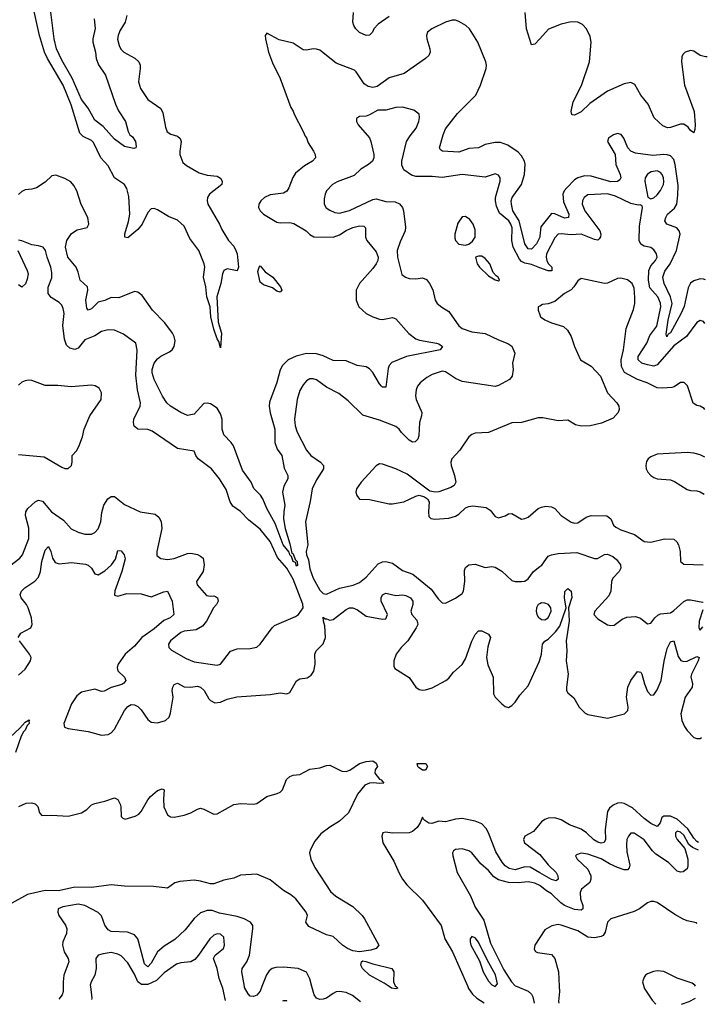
# Model space of a CAD drawing. Header units: inches. Extents: x 1552611 to 1694776, y 811966 to 917215.
# Tile 103 of 256: x 1636856 to 1641012, y 819893 to 825846. Entities that reach past the tile are written whole.
import ezdxf

# ---------------------------------------------------------------- set-up
doc = ezdxf.new("R2010")
doc.units = ezdxf.units.IN
doc.header["$MEASUREMENT"] = 0
for name, color, linetype in [('B6831', 7, 'Continuous'), ('B6832', 7, 'Continuous'), ('B6841', 7, 'Continuous'), ('B6842', 7, 'Continuous')]:
    doc.layers.add(name, color=color, linetype=linetype)

msp = doc.modelspace()

# ---------------------------------------------------------------- linework, layer by layer
at = {"layer": 'B6831', "color": 5}
for points, elevation in [([(1637119.2, 820000), (1637119.5, 819970), (1637112.4, 819950), (1637092.1, 819923.9)], 820), ([(1637284.2, 820000), (1637291.3, 819931.3), (1637291, 819922.3)], 840), ([(1638100.7, 819915.7), (1638083.5, 819990), (1638080, 820000)], 840), ([(1638320.4, 820000), (1638310, 819972.4), (1638290, 819948.7), (1638270, 819939.7), (1638250, 819941.6), (1638236.3, 819956.3), (1638215, 819995), (1638214.2, 820000)], 820), ([(1638916.6, 819909.1), (1638867.2, 819947.2), (1638830, 819963.9), (1638789.7, 819970.3), (1638770, 819968.3), (1638750, 819959.5), (1638710, 819931.4), (1638690, 819924), (1638670, 819922.3), (1638650, 819929.5), (1638636.2, 819950), (1638622.7, 820000)], 820), ([(1639131.3, 820000), (1639142, 819990), (1639130, 819986.6), (1639104, 819990), (1639089.4, 820000)], 780), ([(1639563.9, 820000), (1639568.8, 819988.8), (1639593.9, 819953.9), (1639618.4, 819930), (1639663.3, 819903)], 820), ([(1639862.6, 820000), (1639930, 819973.4), (1639950, 819954.3), (1639958.1, 819938.1), (1639966.1, 819900.5)], 840), ([(1638470.3, 819912.7), (1638470, 819913.3), (1638450, 819915.1), (1638443.8, 819912.9)], 840)]:
    msp.add_lwpolyline(points, dxfattribs=dict(at, elevation=elevation))
at = {"layer": 'B6832', "color": 5}
for points, elevation in [([(1637503, 825870), (1637494.6, 825830), (1637462.1, 825777.9), (1637450.9, 825750), (1637448.1, 825728.1), (1637456.8, 825690), (1637468.4, 825668.4), (1637486.3, 825650), (1637552.4, 825612.4), (1637575.8, 825590), (1637583.8, 825570), (1637584.3, 825550), (1637574, 825470), (1637586.4, 825430), (1637630, 825362.8), (1637710, 825308.5), (1637722, 825282), (1637736.6, 825196.6), (1637748.4, 825168.4), (1637770, 825154.3), (1637810, 825140.7), (1637826.9, 825126.9), (1637832.7, 825110), (1637823.2, 825050), (1637825, 825030), (1637843.2, 824983.2), (1637863.5, 824963.5), (1637940.5, 824920.5), (1637990, 824905.2), (1638050, 824899.4), (1638070, 824887.9), (1638080.9, 824870), (1638078.9, 824850), (1638003.2, 824790), (1637992.1, 824770), (1637988.8, 824750), (1637994, 824730), (1638064.3, 824610), (1638078.2, 824578.2), (1638118, 824510), (1638150, 824476.2), (1638163.1, 824450), (1638170.4, 824430), (1638178.8, 824350), (1638170, 824327.9), (1638110, 824338.7), (1638090.6, 824329.4), (1638082.1, 824310), (1638072.2, 824250), (1638047, 824170), (1638056.8, 824016.8), (1638075.4, 823950), (1638070, 823862), (1638060.1, 823900.1), (1638050, 823917.2), (1638030, 823975.1), (1638012.4, 824050), (1638007, 824110), (1637986.7, 824170), (1637981.4, 824230), (1637968.2, 824290), (1637975, 824350), (1637972.1, 824370), (1637939.9, 824450), (1637883.8, 824523.8), (1637850, 824596.5), (1637810, 824632.7), (1637756.6, 824656.6), (1637690, 824695.3), (1637670, 824704), (1637650, 824702.4), (1637630, 824679.1), (1637595.8, 824610), (1637570, 824577.5), (1637510, 824527.8), (1637491.5, 824531.5), (1637491.2, 824551.2), (1637514.3, 824625.7), (1637522.1, 824670), (1637516.1, 824776.1), (1637504.1, 824824.1), (1637488.8, 824848.8), (1637430, 824889.7), (1637390, 824963.1), (1637346.5, 825010), (1637303.1, 825103.1), (1637290, 825115.4), (1637239.4, 825139.4), (1637220.6, 825160.6), (1637166.9, 825330), (1637118.3, 825450), (1637024.1, 825610), (1637005.9, 825650), (1636976.7, 825750), (1636926.9, 825970)], 780), ([(1637306.8, 825850), (1637312, 825792), (1637297.5, 825730), (1637297.5, 825710), (1637315.3, 825650), (1637318.2, 825610), (1637332.5, 825572.5), (1637375.2, 825510), (1637434.5, 825334.5), (1637454.3, 825294.3), (1637496.3, 825230), (1637511, 825170), (1637521, 825150), (1637537.3, 825137.3), (1637557.1, 825110), (1637561, 825079), (1637558, 825070), (1637546.8, 825066.8), (1637490, 825078.4), (1637430, 825122.8), (1637360.4, 825200.4), (1637310, 825238.4), (1637269.9, 825309.9), (1637230, 825363.7), (1637172.9, 825492.9), (1637110, 825600.2), (1637077.9, 825670), (1637064.1, 825730), (1637031.7, 825990)], 760), ([(1639090, 825865.4), (1639022, 825818), (1638997.7, 825790), (1638988.9, 825770), (1638970, 825751.1), (1638950, 825750.8), (1638910, 825768.5), (1638887.4, 825790), (1638875.2, 825810), (1638870.5, 825830), (1638874.5, 825890)], 780), ([(1640000, 825730.3), (1639970, 825697.7), (1639950, 825693.6), (1639919.5, 825790), (1639911.6, 825890)], 780), ([(1640000, 824537.1), (1639999.1, 824530), (1639979.4, 824490), (1639950, 824457.8), (1639930, 824459.6), (1639910.3, 824490.3), (1639874.6, 824630), (1639836.9, 824690), (1639828, 824730), (1639827.6, 824750), (1639833.7, 824770), (1639889.3, 824850), (1639906.8, 824910), (1639911.2, 824971.2), (1639906.9, 824990), (1639890, 825022.6), (1639870, 825044), (1639807, 825087), (1639762.8, 825102.8), (1639730, 825102.2), (1639670, 825091.8), (1639629.4, 825070.6), (1639570, 825067.1), (1639510, 825044.5), (1639411.2, 825051.2), (1639399.5, 825059.5), (1639394, 825070), (1639415.3, 825150), (1639430, 825185.7), (1639501.7, 825278.3), (1639612.5, 825390), (1639641.8, 825450), (1639675.6, 825550), (1639677.7, 825570), (1639672.8, 825590), (1639626, 825710), (1639574, 825790), (1639552, 825810), (1639510, 825835.2), (1639490, 825842.2), (1639470, 825842.2), (1639430.1, 825829.9), (1639346.4, 825790), (1639322, 825770), (1639315.6, 825750), (1639317.3, 825730), (1639334.9, 825670), (1639336.9, 825650), (1639330, 825629.6), (1639308.5, 825610), (1639180.3, 825519.7), (1639090, 825494.7), (1639017.3, 825442.7), (1638990, 825435.6), (1638961.8, 825441.8), (1638937.9, 825457.9), (1638890.9, 825530.9), (1638879.9, 825539.9), (1638770, 825582.8), (1638670, 825660.5), (1638650, 825668.1), (1638630, 825669.4), (1638590, 825662.1), (1638570, 825663.7), (1638510, 825704.4), (1638424.7, 825724.7), (1638350, 825765.1), (1638340.3, 825750), (1638342.5, 825730), (1638360.3, 825650), (1638384.4, 825584.4), (1638431, 825490), (1638495.5, 825315.5), (1638510, 825293.4), (1638514.9, 825274.9), (1638570, 825170.6), (1638580.8, 825140.8), (1638590, 825130.5), (1638600.8, 825100.8), (1638632.8, 825050), (1638641.6, 825030), (1638644, 825010), (1638626.8, 824990), (1638577.3, 824962.7), (1638523.2, 824916.8), (1638507.6, 824892.4), (1638482.7, 824830), (1638470, 824809.8), (1638450, 824797), (1638370, 824786.8), (1638336, 824770), (1638312.9, 824750), (1638300.9, 824730), (1638299.6, 824710), (1638310.3, 824690), (1638330.3, 824670), (1638410, 824621.8), (1638430, 824617.6), (1638490, 824619.8), (1638513.8, 824613.8), (1638588.3, 824568.3), (1638610, 824547.2), (1638633.8, 824533.8), (1638750, 824531), (1638790, 824544.6), (1638830, 824570.7), (1638870, 824589.5), (1638910, 824599.8), (1638936.7, 824596.7), (1638946.4, 824586.4), (1638947.3, 824530), (1638953.8, 824510), (1639010, 824442), (1639022, 824410), (1639021, 824390), (1639011.8, 824370), (1638990, 824342.2), (1638910.2, 824250), (1638890.2, 824210), (1638890.2, 824150), (1638906, 824110), (1638950.3, 824070), (1638990, 824048.6), (1639030, 824034.7), (1639050, 824033), (1639110, 824045.3), (1639130, 824037.4), (1639209, 823949), (1639250, 823916.3), (1639271.8, 823908.2), (1639374.8, 823890), (1639390, 823885.3), (1639411.4, 823870), (1639397.3, 823850), (1639194.9, 823810), (1639105.8, 823774.2), (1639090, 823755.4), (1639083.9, 823736.1), (1639070, 823625.1), (1639050, 823623.8), (1639043.5, 823630), (1639030, 823645.1), (1638990, 823713.6), (1638970, 823735.3), (1638950, 823746.8), (1638895, 823755), (1638830, 823784), (1638750, 823784.7), (1638690, 823813.3), (1638650, 823825.6), (1638590, 823827.9), (1638527.8, 823812.2), (1638478.4, 823790), (1638444.8, 823755.2), (1638431, 823729), (1638410, 823652.3), (1638366.4, 823533.6), (1638364.6, 823510), (1638370.2, 823469.8), (1638397.4, 823370), (1638398.1, 823290), (1638413.1, 823250), (1638440.9, 823210), (1638454.5, 823134.5), (1638476.5, 823090), (1638477.6, 823070), (1638453.6, 823026.4), (1638444.1, 822990), (1638459.3, 822910), (1638451.8, 822870), (1638451, 822829), (1638461.8, 822770), (1638490, 822678), (1638500.3, 822620.3), (1638510, 822615.6), (1638521.6, 822581.6), (1638532.5, 822570), (1638534.5, 822545.5), (1638530, 822542.2), (1638523.8, 822563.8), (1638509.3, 822570), (1638500.1, 822600.1), (1638490, 822609.8), (1638486, 822626), (1638449.6, 822670), (1638399.6, 822799.6), (1638349.9, 822890), (1638325.9, 822950), (1638312.1, 822972.1), (1638271.2, 823011.2), (1638254.4, 823050), (1638202.1, 823122.1), (1638149.1, 823269.1), (1638135, 823290), (1638090, 823335.6), (1638080.7, 823370), (1638081, 823430), (1638070, 823463.6), (1638050, 823496.3), (1638010, 823522.6), (1637990, 823528.2), (1637970, 823526.3), (1637910, 823460.4), (1637870, 823453.8), (1637830, 823470.8), (1637767.1, 823510), (1637746.6, 823530), (1637720.2, 823570), (1637669.8, 823670.2), (1637657.1, 823710), (1637656.4, 823730), (1637669.2, 823770), (1637690, 823795.8), (1637710, 823811.1), (1637762.6, 823837.4), (1637777.4, 823850), (1637789.8, 823870.2), (1637795.2, 823904.8), (1637789.8, 823930), (1637780.7, 823950), (1637733.8, 824013.8), (1637659.5, 824090), (1637597.5, 824177.5), (1637570, 824199.1), (1637550, 824201.7), (1637455, 824165), (1637410, 824165.8), (1637370, 824148.3), (1637330, 824138.5), (1637290, 824098.5), (1637270, 824089.8), (1637262.3, 824102.3), (1637256.9, 824150), (1637268.3, 824210), (1637266.6, 824230), (1637222.2, 824270), (1637210, 824319.7), (1637197.3, 824350), (1637147.5, 824410), (1637133.8, 824470), (1637141.3, 824510), (1637170, 824553.8), (1637204.1, 824575.9), (1637263.5, 824590), (1637274.1, 824610), (1637268.3, 824650), (1637227.8, 824727.8), (1637201.6, 824810), (1637184.1, 824844.1), (1637165.1, 824865.1), (1637130, 824885.4), (1637074.8, 824905.2), (1637050, 824901.2), (1637010, 824863.7), (1636958.8, 824830), (1636930, 824820.7), (1636890, 824816.3), (1636870, 824806.9), (1636850, 824789.7)], 820), ([(1640000, 824346.3), (1639950, 824365.3), (1639910, 824374.6), (1639890, 824384.5), (1639877.2, 824397.2), (1639839, 824470), (1639831.5, 824510), (1639832, 824588), (1639825.2, 824610), (1639811.7, 824630), (1639756.9, 824676.9), (1639737.4, 824717.4), (1639731.4, 824750), (1639732.9, 824770), (1639760.9, 824870), (1639759.7, 824890), (1639750, 824905.6), (1639730, 824913.1), (1639670, 824894.2), (1639530, 824909.8), (1639410, 824890.6), (1639350, 824898.6), (1639250, 824898.3), (1639224.7, 824904.7), (1639178.5, 824938.5), (1639166.3, 824966.3), (1639166.6, 824990), (1639195, 825110), (1639215.6, 825144.4), (1639252.4, 825190), (1639269.6, 825230), (1639273.6, 825253.6), (1639270, 825275.3), (1639239.5, 825299.5), (1639170, 825316.3), (1639130, 825315.1), (1639070, 825298.4), (1639021.1, 825298.9), (1638970, 825269.5), (1638950, 825262), (1638910, 825261.2), (1638891.1, 825248.9), (1638891, 825230), (1638902.8, 825210), (1638970, 825130.7), (1638979.1, 825110), (1638997.3, 825030), (1638996.3, 825010), (1638987.7, 824990), (1638964, 824970), (1638918, 824942), (1638877, 824903), (1638775, 824865), (1638747, 824850), (1638710.4, 824810), (1638702, 824790), (1638696.5, 824763.5), (1638697.4, 824730), (1638708.7, 824708.7), (1638730, 824693.4), (1638760.2, 824680.2), (1638790, 824675), (1638850, 824691.9), (1638990, 824758.3), (1639010, 824762.5), (1639070, 824746.8), (1639125, 824745), (1639151.8, 824731.8), (1639169.3, 824710), (1639176.2, 824690), (1639188.8, 824591.2), (1639187, 824570), (1639156.7, 824503.3), (1639138.4, 824450), (1639140.3, 824410), (1639166.1, 824306.1), (1639188.4, 824288.4), (1639210, 824280.7), (1639250, 824279.1), (1639290, 824284.9), (1639314.2, 824274.2), (1639333.1, 824250), (1639353, 824213), (1639367.4, 824150), (1639380.3, 824130), (1639407.2, 824107.2), (1639450, 824081.3), (1639510, 823995.8), (1639530, 823978.9), (1639590, 823959.1), (1639670, 823947.8), (1639749.3, 823909.3), (1639807.3, 823887.3), (1639831.1, 823871.1), (1639848.8, 823830), (1639834.4, 823770), (1639839.5, 823730), (1639833.4, 823690), (1639816.3, 823670), (1639750, 823633.7), (1639730, 823628.7), (1639530, 823658.4), (1639490, 823676.1), (1639430, 823717.1), (1639410, 823721.2), (1639350, 823700.3), (1639316.7, 823683.3), (1639277.6, 823650), (1639261.3, 823630), (1639251.8, 823608.2), (1639249, 823571), (1639253.1, 823550), (1639286.7, 823470), (1639285.5, 823450), (1639273.4, 823410), (1639268.3, 823330), (1639262, 823310), (1639246.7, 823293.3), (1639230, 823291.9), (1639210, 823303.5), (1639164.5, 823350), (1639150, 823371), (1639130, 823387.1), (1639030, 823425.3), (1638930, 823455.8), (1638840.7, 823540.7), (1638784.8, 823584.8), (1638710, 823623.4), (1638650, 823668.2), (1638630, 823673.7), (1638610, 823673.8), (1638590, 823663.1), (1638570, 823639.1), (1638550, 823604), (1638532.8, 823550), (1638516.4, 823430), (1638521.8, 823390), (1638532.9, 823352.9), (1638590, 823242.4), (1638615.3, 823210), (1638674.9, 823170), (1638692.2, 823150), (1638692, 823130), (1638650, 823064.2), (1638624.3, 823010), (1638612.7, 822932.7), (1638583, 822810), (1638597.6, 822670), (1638587.3, 822630), (1638588.8, 822610), (1638600.9, 822580.9), (1638610, 822526.7), (1638629.6, 822470), (1638670, 822396.1), (1638690, 822376.3), (1638710, 822372.3), (1638790, 822409.3), (1638872.8, 822427.2), (1638910, 822442.6), (1638950, 822475.3), (1639023.8, 822556.2), (1639050, 822567.8), (1639070, 822570.6), (1639110, 822559.8), (1639170, 822515), (1639233, 822493), (1639343.4, 822403.4), (1639384.7, 822344.7), (1639404.8, 822324.8), (1639410, 822320.5), (1639430, 822319.3), (1639490, 822348.5), (1639530, 822377.6), (1639539.7, 822390), (1639546.8, 822450), (1639544.5, 822515.5), (1639550, 822533.4), (1639570, 822550.3), (1639610, 822553.7), (1639670, 822534.6), (1639710, 822539), (1639730, 822536.1), (1639771.4, 822511.4), (1639830, 822456), (1639850, 822450.3), (1639889.7, 822450.3), (1639910, 822452.2), (1639930, 822465.5), (1639962.6, 822510), (1640000, 822539.6)], 840), ([(1636796, 822544), (1636857.7, 822590), (1636872.9, 822610), (1636911, 822710), (1636911.6, 822771.6), (1636891.4, 822848.6), (1636892.8, 822870), (1636904.7, 822890), (1636950, 822930.2), (1636970, 822940.8), (1636995, 822935), (1637048.1, 822870), (1637120.2, 822820.2), (1637168.2, 822768.2), (1637210, 822747.2), (1637250, 822734.9), (1637290, 822735.3), (1637310, 822745.3), (1637330, 822768.5), (1637345.8, 822810), (1637353.2, 822866.8), (1637365.1, 822910), (1637388, 822950), (1637410, 822963.1), (1637430, 822963.1), (1637490, 822914.6), (1637584, 822870), (1637675.8, 822855.8), (1637697.4, 822837.4), (1637711.9, 822811.9), (1637715.5, 822770), (1637684.4, 822630), (1637686, 822606), (1637709.1, 822589.1), (1637750, 822582.8), (1637790, 822587.9), (1637870, 822618), (1637890, 822621.2), (1637930, 822612.4), (1637950, 822603.3), (1637964.8, 822590), (1637971.5, 822550), (1637964.2, 822510), (1637925.3, 822450), (1637928.7, 822430), (1637984.8, 822364.8), (1638010, 822359.8), (1638030, 822363.5), (1638039.2, 822359.2), (1638052.5, 822350), (1638056, 822330), (1638046, 822310), (1638028.4, 822290), (1637985, 822210), (1637961.2, 822178.8), (1637923.8, 822156.2), (1637850, 822149), (1637830, 822140.7), (1637767.6, 822090), (1637756.5, 822070), (1637758.4, 822050), (1637774.5, 822034.5), (1637862.8, 821982.8), (1637910, 821962.8), (1638050, 821944.2), (1638070, 821948.9), (1638130, 822028.7), (1638170, 822041.3), (1638250, 822043.7), (1638290, 822053), (1638310, 822070.7), (1638382.4, 822170), (1638396.8, 822183.2), (1638522.4, 822237.6), (1638540.7, 822250), (1638569.7, 822290), (1638568.4, 822311.6), (1638510, 822464.1), (1638470, 822530.5), (1638414.6, 822594.6), (1638370, 822691.1), (1638310, 822766.3), (1638240.3, 822820.3), (1638190, 822872.8), (1638144.5, 822904.5), (1638128.3, 822930), (1638105.2, 823005.2), (1638063.5, 823070), (1638014.7, 823130), (1637935.1, 823190), (1637920.9, 823210), (1637910, 823237.2), (1637810, 823253.7), (1637657.8, 823357.8), (1637630, 823367.4), (1637570, 823370.9), (1637548.1, 823388.1), (1637543.2, 823410), (1637546.5, 823430), (1637584.2, 823510), (1637586.4, 823530), (1637568.6, 823608.6), (1637557.4, 823697.4), (1637567, 823847), (1637558.4, 823890), (1637483.5, 823943.5), (1637430, 823967.7), (1637390, 823971.6), (1637350, 823961.5), (1637310, 823934.8), (1637250.3, 823910), (1637210, 823858.9), (1637190, 823851.9), (1637159.1, 823859.1), (1637138.8, 823878.8), (1637126.1, 823913.9), (1637116.8, 823996.8), (1637125, 824070), (1637119.6, 824099.6), (1637110, 824119.7), (1637095.2, 824135.2), (1637046.7, 824166.7), (1637028, 824190), (1637027.9, 824227.9), (1637050, 824286), (1637050, 824318), (1637045.1, 824350), (1637021.3, 824410), (1637011.6, 824450), (1636997.2, 824470), (1636970, 824479.5), (1636930, 824485.1), (1636870, 824509.6), (1636850, 824511.8)], 840), ([(1636844.4, 824450), (1636902, 824330), (1636906.7, 824310), (1636902.3, 824277.7), (1636891.7, 824248.3), (1636870, 824229.4), (1636850, 824242.7)], 840), ([(1640000, 824114.3), (1639990.9, 824109.1), (1639990.9, 824089.1), (1640000, 824061.5)], 860), ([(1636850, 823216.4), (1637003.6, 823203.6), (1637110, 823140.5), (1637130, 823133.4), (1637150, 823133.4), (1637169.5, 823150.5), (1637174, 823170), (1637173.2, 823210), (1637200.1, 823239.9), (1637214.7, 823265.3), (1637236.1, 823323.9), (1637246.3, 823370), (1637280.3, 823450), (1637349.6, 823550), (1637351.5, 823590), (1637337.1, 823617.1), (1637313, 823633), (1637290, 823636.9), (1637167, 823627), (1637086, 823634), (1637010, 823633.6), (1636930, 823665.1), (1636910, 823667.3), (1636890, 823662.9), (1636870, 823654), (1636850, 823637)], 860), ([(1640000, 823438.8), (1639990, 823439.2), (1639890, 823409.7), (1639830, 823408.2), (1639690, 823349.6), (1639610, 823345.1), (1639590, 823338.4), (1639570, 823324.5), (1639517.1, 823242.9), (1639468, 823190), (1639461.6, 823170), (1639463.7, 823150), (1639485.3, 823090), (1639492.4, 823050), (1639482.8, 823030), (1639463.1, 823016.9), (1639390, 822992), (1639369, 822989), (1639336, 822996), (1639198, 823098), (1639130, 823131.1), (1639050, 823159.5), (1639030, 823160.9), (1639010, 823149.4), (1638919.5, 823050), (1638892.2, 823010), (1638888.5, 822990), (1638893, 822970), (1638910, 822948), (1638970, 822944.2), (1639090, 822919.1), (1639110, 822918), (1639179, 822930), (1639250, 822966), (1639270, 822971), (1639302, 822962), (1639322, 822950), (1639331.1, 822931.1), (1639326.8, 822870), (1639330, 822842), (1639342, 822830), (1639365.8, 822825.8), (1639450, 822832.7), (1639490, 822843.8), (1639510, 822856.3), (1639550, 822894), (1639570, 822903), (1639594.2, 822905.8), (1639676.7, 822896.7), (1639700.5, 822880.5), (1639730, 822842.8), (1639750, 822834), (1639790, 822845.5), (1639810, 822858.8), (1639830, 822860.7), (1639890, 822826.8), (1639910, 822830.7), (1639930, 822839.1), (1639989.8, 822890.2), (1640000, 822894.7)], 860), ([(1636847.3, 822110), (1636862.7, 822137.3), (1636923.5, 822170), (1636931.8, 822190), (1636927.6, 822230), (1636907.2, 822290), (1636897.8, 822310), (1636866, 822350), (1636859.2, 822370), (1636866.3, 822390), (1636886.6, 822410), (1636948.6, 822451.4), (1636970, 822476), (1636982.2, 822510), (1636990.5, 822569.5), (1637010, 822638), (1637030, 822661.6), (1637045.3, 822630), (1637055, 822590), (1637070, 822564.9), (1637095.6, 822555.6), (1637170, 822563.5), (1637253.7, 822553.7), (1637270, 822548.2), (1637290, 822530.2), (1637310, 822495.8), (1637330, 822490.2), (1637370, 822513.8), (1637411.4, 822550), (1637435.3, 822584.7), (1637450, 822636.4), (1637470, 822634.9), (1637487.3, 822610), (1637492.8, 822587.2), (1637473.2, 822510), (1637432.2, 822392.2), (1637430, 822366), (1637450, 822360.3), (1637503.7, 822376.3), (1637590, 822375), (1637650, 822357.6), (1637727.3, 822387.3), (1637750, 822390.4), (1637777.2, 822330), (1637787.4, 822250), (1637766.3, 822230), (1637727.4, 822212.6), (1637670, 822162.8), (1637594.2, 822110), (1637550, 822059.2), (1637493.2, 822010), (1637452.2, 821950), (1637444.8, 821930), (1637450.2, 821910), (1637490.3, 821870), (1637496.9, 821850), (1637485.5, 821834.5), (1637473, 821827), (1637410, 821808.6), (1637366.6, 821786.6), (1637350, 821783.4), (1637310, 821797.7), (1637230, 821780.9), (1637202, 821758), (1637168.8, 821710), (1637122.5, 821590), (1637127.9, 821567.9), (1637150, 821560.2), (1637270, 821542.3), (1637350, 821521.2), (1637390, 821523.9), (1637410, 821534), (1637430, 821557.4), (1637490, 821668.9), (1637510, 821694.4), (1637530, 821704.9), (1637550, 821703.7), (1637570, 821693.4), (1637590, 821673.4), (1637630, 821615.3), (1637650, 821598.6), (1637690, 821594), (1637737.7, 821610), (1637759, 821630), (1637767.6, 821652.4), (1637784.5, 821750), (1637777.8, 821790), (1637781.6, 821810), (1637790, 821826.7), (1637810, 821834.2), (1637850, 821812.8), (1637889, 821811), (1637930, 821817.1), (1637950, 821810.2), (1637971.1, 821790), (1638000, 821740), (1638010, 821728.9), (1638035.1, 821715.1), (1638070, 821719), (1638110, 821737.4), (1638168.6, 821751.4), (1638370, 821767), (1638430, 821776.4), (1638470, 821770.6), (1638490, 821777.3), (1638530, 821848), (1638550, 821860.4), (1638593.4, 821866.6), (1638617, 821883), (1638633.6, 821906.4), (1638643.1, 821950), (1638639.3, 822010), (1638648.4, 822030), (1638690, 822072), (1638705.2, 822110), (1638700.7, 822180.7), (1638691.6, 822210), (1638690, 822233.4), (1638702.8, 822222.8), (1638710, 822224.2), (1638730, 822215.5), (1638750, 822219.2), (1638830, 822280.5), (1638849.9, 822290.1), (1638870, 822290.1), (1638897.3, 822277.3), (1638950, 822240.7), (1639050, 822222.2), (1639070, 822222.8), (1639079.1, 822250), (1639040.2, 822330), (1639042, 822350), (1639050, 822367.9), (1639070, 822378.8), (1639130, 822365.2), (1639170, 822368.5), (1639190, 822365.6), (1639219.3, 822350), (1639232.7, 822330), (1639232.3, 822310), (1639220.1, 822270), (1639226.6, 822250), (1639256.2, 822216.2), (1639261.6, 822201.6), (1639262.9, 822190), (1639252.9, 822170), (1639203, 822090), (1639162.6, 822050), (1639131.7, 822010), (1639116.8, 821970), (1639117.2, 821937.2), (1639123.8, 821923.8), (1639210, 821868.4), (1639251.3, 821811.3), (1639270, 821795.8), (1639290, 821791.7), (1639310, 821794.3), (1639350, 821806.3), (1639431.8, 821850), (1639450, 821864.9), (1639479.1, 821900.9), (1639530, 821947.1), (1639550, 821982), (1639590, 822088.4), (1639610, 822128), (1639630, 822150.6), (1639650, 822150.4), (1639690.4, 822130), (1639700.9, 822110), (1639685.2, 822054.8), (1639676.8, 821990), (1639685.9, 821945.9), (1639718.6, 821870), (1639719.6, 821770), (1639729.4, 821749.4), (1639770, 821710.4), (1639790, 821693.4), (1639810, 821688.2), (1639830, 821699.3), (1639850, 821719.3), (1639878.5, 821761.5), (1639930, 821819.5), (1639996.7, 821963.3), (1640000, 821975.6)], 820), ([(1640000, 822314.7), (1639990.6, 822310), (1639980.3, 822290), (1639978.3, 822270), (1639982.3, 822250), (1639992.3, 822232.3), (1640000, 822226.8)], 840), ([(1636850, 821884), (1636890, 821919.2), (1636922.2, 821970), (1636925, 821990), (1636915.9, 822010), (1636854.1, 822090)], 820), ([(1636710, 821427.5), (1636857.6, 821562.4), (1636890, 821598), (1636912.7, 821612.7), (1636916, 821610), (1636912.3, 821607.7), (1636913, 821590), (1636902.2, 821577.8), (1636890.1, 821550), (1636879, 821541), (1636866, 821514), (1636830, 821416.1)], 780), ([(1636851.3, 821088.7), (1636895.3, 821110), (1636930, 821111.6), (1636950, 821105.3), (1636965.3, 821090), (1636975.6, 821050), (1636990, 821035.6), (1637050, 821036.8), (1637150, 821030.6), (1637229.7, 821050), (1637261.3, 821070), (1637290, 821099.3), (1637310, 821108.2), (1637370, 821121.1), (1637430, 821141.6), (1637450, 821130.5), (1637463.6, 821103.6), (1637467.9, 821087.9), (1637469.3, 821029.3), (1637479, 821019), (1637493.3, 821013.3), (1637553.6, 821030), (1637576.7, 821043.3), (1637590, 821058), (1637630, 821128.9), (1637647.6, 821150), (1637690, 821184.9), (1637716.5, 821196.5), (1637730.3, 821190.3), (1637725.3, 821134.7), (1637727.9, 821087.9), (1637750, 821039.5), (1637767.1, 821027.1), (1637790, 821025.4), (1637850, 821036.1), (1637889.7, 821050), (1637930, 821073.8), (1637950, 821078.5), (1637970, 821073.5), (1638030, 821043.7), (1638050, 821045), (1638150, 821101.5), (1638190, 821107.2), (1638270, 821102.8), (1638290, 821106.3), (1638350.9, 821149.1), (1638413, 821167), (1638430, 821175.9), (1638445.6, 821190), (1638467.9, 821252.1), (1638488.6, 821271.4), (1638510, 821279), (1638550, 821282.5), (1638610, 821313.8), (1638670, 821322.5), (1638710, 821336.8), (1638730, 821339.2), (1638803.5, 821303.5), (1638830, 821300.2), (1638852.1, 821307.9), (1638910, 821348.4), (1638950, 821362), (1638990, 821364.7), (1639010, 821350.7), (1639018.8, 821330), (1639004.7, 821310), (1639002.8, 821290), (1639030, 821254.8), (1639042, 821250), (1639058, 821230), (1639032.2, 821227.8), (1638993.1, 821233.1), (1638970, 821229.9), (1638942.3, 821217.7), (1638897.2, 821162.8), (1638843.5, 821050), (1638790, 821000.8), (1638730, 820964.7), (1638676.6, 820923.4), (1638641, 820879), (1638614.3, 820830), (1638608.4, 820810), (1638616.1, 820770), (1638640.1, 820720.1), (1638735.8, 820575.8), (1638767.5, 820547.5), (1638870, 820485.3), (1638926, 820430), (1638940.4, 820410), (1639027.3, 820250), (1639010.7, 820230), (1638979.5, 820220.5), (1638910, 820209.7), (1638870, 820215.8), (1638837.7, 820230), (1638807.4, 820250), (1638750, 820303.1), (1638710, 820312.5), (1638604.5, 820364.5), (1638586.6, 820390), (1638595.1, 820430), (1638588.3, 820450), (1638524.3, 820530), (1638494.4, 820554.4), (1638450, 820581.4), (1638370, 820644.9), (1638290, 820679.7), (1638190, 820673), (1638150, 820656), (1638090, 820644.5), (1638030, 820621.7), (1638010, 820621), (1637950, 820637.7), (1637910, 820643.2), (1637823.9, 820636.1), (1637793, 820627), (1637750, 820596.3), (1637665.1, 820605.1), (1637490, 820607.5), (1637410, 820615.6), (1637290, 820600.1), (1637190, 820602.2), (1637090, 820580.2), (1637010, 820582), (1636903, 820557), (1636790, 820494.7)], 780), ([(1640000, 820688.3), (1639942.5, 820722.5), (1639910, 820724.7), (1639850, 820707), (1639815.2, 820715.2), (1639790, 820729.9), (1639771.7, 820751.7), (1639734.3, 820814.3), (1639690, 820929.7), (1639675.5, 820955.5), (1639650, 820983.4), (1639610, 821001.2), (1639530, 821016.6), (1639490, 821012.5), (1639430, 820996.3), (1639390, 820999.8), (1639347, 820987), (1639330, 820988.7), (1639304.8, 821004.8), (1639294.1, 821014.1), (1639290, 821025.1), (1639276.9, 820990), (1639258.2, 820961.8), (1639230, 820938.2), (1639210, 820929), (1639107.7, 820927.7), (1639070, 820934.5), (1639050.7, 820929.3), (1639044.4, 820910), (1639050.5, 820870), (1639118.6, 820758.6), (1639150, 820685.5), (1639170.3, 820650), (1639195.9, 820615.9), (1639290, 820522.9), (1639404.6, 820370), (1639426.4, 820290), (1639471.4, 820210), (1639563.9, 820000)], 820), ([(1640000, 820983.6), (1639961.9, 820938.1), (1639909, 820910), (1639901.2, 820890), (1639908.3, 820870), (1639999.2, 820799.2), (1640000, 820798.3)], 820), ([(1640000, 820611.2), (1639970, 820625.8), (1639930, 820634.4), (1639870, 820628.6), (1639810.4, 820630.4), (1639750, 820644.8), (1639723, 820663), (1639690, 820701.7), (1639643.2, 820743.2), (1639589.6, 820810), (1639570, 820821.5), (1639530, 820832.9), (1639491, 820830), (1639478.8, 820821.2), (1639471.4, 820810), (1639473.5, 820790), (1639501, 820690), (1639581.7, 820550), (1639610, 820480.2), (1639661.2, 820401.2), (1639702.3, 820262.3), (1639782.2, 820102.2), (1639828.4, 820028.4), (1639850, 820005), (1639862.6, 820000)], 840), ([(1638214.2, 820000), (1638198.7, 820090), (1638201, 820110), (1638229.2, 820150.8), (1638245.6, 820190), (1638266.3, 820350), (1638264.7, 820370), (1638251.2, 820390), (1638212.9, 820410), (1638170, 820424.3), (1638064.8, 820444.8), (1638020.2, 820460.2), (1637990, 820460.8), (1637966.7, 820453.3), (1637950, 820445.4), (1637910, 820412.9), (1637856.8, 820343.2), (1637794.5, 820285.5), (1637730, 820244.3), (1637689.7, 820210.3), (1637650, 820142.7), (1637630, 820119.3), (1637610, 820138.5), (1637574.7, 820274.7), (1637569.4, 820289.4), (1637550, 820313.7), (1637508.5, 820328.5), (1637410, 820334), (1637390, 820343.4), (1637371.2, 820371.2), (1637350, 820428.7), (1637330, 820448.5), (1637250.8, 820490), (1637210, 820498.2), (1637117.3, 820482.7), (1637088.7, 820470), (1637086.4, 820450), (1637092.4, 820430), (1637132.5, 820372.5), (1637142, 820350), (1637139.6, 820320.4), (1637117.7, 820270), (1637114.2, 820250), (1637125.3, 820210), (1637149.4, 820170), (1637154.1, 820150), (1637123.8, 820070), (1637118.9, 820030), (1637119.2, 820000)], 820), ([(1638080, 820000), (1638062.8, 820050), (1638049.7, 820110), (1638028.2, 820170), (1638038.7, 820190), (1638088.6, 820230), (1638094.9, 820250), (1638090, 820299.5), (1638070, 820318), (1638050, 820318.7), (1638030, 820311.2), (1638005.3, 820290), (1637938, 820190), (1637915.7, 820164.3), (1637890, 820149.3), (1637830, 820143.8), (1637803.4, 820136.6), (1637730, 820084.3), (1637683.5, 820036.5), (1637630, 820013.9), (1637592.7, 820012.7), (1637569.4, 820029.4), (1637550, 820075.3), (1637510, 820144.2), (1637470, 820186), (1637450, 820196.5), (1637410, 820206), (1637360.9, 820199.1), (1637330, 820189.6), (1637316.9, 820170), (1637318.8, 820110), (1637311.3, 820070), (1637287.6, 820030), (1637283.2, 820010), (1637284.2, 820000)], 840), ([(1640000, 820296.5), (1639970.4, 820250), (1639966.2, 820226.2), (1639973, 820213), (1639985.7, 820205.7), (1640000, 820203.7)], 860), ([(1638622.7, 820000), (1638610, 820046.9), (1638590, 820086.6), (1638538.4, 820110), (1638450, 820118.3), (1638403.6, 820116.4), (1638382.4, 820110), (1638363.6, 820096.4), (1638347.7, 820072.3), (1638320.4, 820000)], 820), ([(1639089.4, 820000), (1639060.1, 820020.1), (1638970, 820068.7), (1638927.5, 820110), (1638917.8, 820130), (1638921.6, 820150), (1638930, 820155.3), (1638948.3, 820151.7), (1638990, 820137.3), (1639104.7, 820110), (1639118, 820090), (1639116, 820030), (1639125.4, 820005.4), (1639131.3, 820000)], 780)]:
    msp.add_lwpolyline(points, dxfattribs=dict(at, elevation=elevation))
for points, elevation in [([(1639550, 824655.1), (1639530, 824653.2), (1639504, 824616), (1639486.7, 824550), (1639485.7, 824525.7), (1639490.5, 824510), (1639510, 824488.4), (1639550, 824481.6), (1639570, 824488.2), (1639593.7, 824506.3), (1639609.6, 824530), (1639610, 824575.3), (1639596.9, 824610), (1639577.5, 824637.5)], 860), ([(1639630, 824417), (1639611.3, 824410), (1639622, 824370), (1639634.8, 824350), (1639690, 824298), (1639730, 824272), (1639750, 824266), (1639755.3, 824270), (1639748, 824290), (1639736.5, 824296.5), (1639718, 824318), (1639697, 824370), (1639670, 824402.7), (1639650, 824416.2)], 860), ([(1638430, 824199), (1638410, 824203.7), (1638384.6, 824224.6), (1638330, 824242.3), (1638310, 824258.7), (1638296.2, 824323.8), (1638303.1, 824350), (1638310, 824357.3), (1638340.9, 824320.9), (1638385.3, 824290), (1638433.4, 824230), (1638441, 824210)], 780), ([(1639310, 821308), (1639290, 821308.7), (1639270, 821322.7), (1639262.7, 821330), (1639258, 821350), (1639311.3, 821350), (1639322, 821330)], 780), ([(1639590, 820303), (1639579.6, 820290), (1639578.2, 820270), (1639583.8, 820250), (1639635.6, 820155.6), (1639656.6, 820090), (1639690, 820032.9), (1639710, 820011.4), (1639730, 820000.3), (1639743.7, 820016.3), (1639731.8, 820071.8), (1639681.2, 820161.2), (1639630, 820268.7), (1639610, 820294.6)], 840)]:
    msp.add_lwpolyline(points, close=True, dxfattribs=dict(at, elevation=elevation))
at = {"layer": 'B6841', "color": 5}
for points, elevation in [([(1640117.4, 820000), (1640118.6, 819970), (1640112.4, 819910), (1640114.4, 819899.3)], 860), ([(1640628.3, 820000), (1640630.8, 819990), (1640678.5, 819918.5), (1640701.9, 819894.6)], 880), ([(1640856.4, 819893.3), (1640902, 819910), (1640940.4, 819929.8)], 880)]:
    msp.add_lwpolyline(points, dxfattribs=dict(at, elevation=elevation))
at = {"layer": 'B6842', "color": 5}
for points, elevation in [([(1641012.3, 825621.5), (1641000.8, 825620.8), (1640969.2, 825629.2), (1640930, 825654.4), (1640910, 825659.3), (1640879.5, 825650), (1640864.8, 825635.2), (1640858.7, 825621.3), (1640856.6, 825590), (1640874.8, 825450), (1640932, 825290), (1640939.4, 825210), (1640937.6, 825182.4), (1640930, 825161.6), (1640910, 825175.8), (1640896.5, 825196.5), (1640870, 825214), (1640850, 825214.5), (1640790, 825193), (1640771.4, 825191.4), (1640743.6, 825203.6), (1640691.8, 825251.8), (1640655.7, 825335.7), (1640610.5, 825390), (1640573.8, 825453.8), (1640550, 825465.8), (1640510, 825457.8), (1640410, 825412.9), (1640301.9, 825338.1), (1640250, 825289.2), (1640210, 825268.4), (1640198, 825270), (1640192.5, 825272.5), (1640189.7, 825289.7), (1640200.7, 825350), (1640251.8, 825448.2), (1640299.4, 825590), (1640309.5, 825710), (1640303.3, 825743.3), (1640282.2, 825790), (1640257.1, 825817.1), (1640230, 825831.5), (1640190, 825832.8), (1640130, 825818.4), (1640052.6, 825787.4), (1640000, 825730.3)], 780), ([(1641000.5, 824272.7), (1640990, 824276.5), (1640970, 824278.8), (1640930, 824267.8), (1640910, 824253.3), (1640896.1, 824223.9), (1640871.6, 824111.6), (1640852.2, 824067.8), (1640790, 823952.4), (1640775, 823945), (1640768.3, 823928.3), (1640764.6, 823944.6), (1640776.5, 824030), (1640800.3, 824130), (1640789.6, 824170), (1640751.9, 824250), (1640744.5, 824290), (1640755.5, 824324.5), (1640787.3, 824370), (1640826.1, 824450), (1640847.9, 824550), (1640843.1, 824570), (1640827.8, 824587.8), (1640768.2, 824610), (1640756.4, 824630), (1640760.7, 824650), (1640771.8, 824670), (1640813.6, 824706.4), (1640828.4, 824730), (1640835.1, 824784.9), (1640835.9, 824844.1), (1640819, 824970), (1640810, 825000.3), (1640790, 825022.5), (1640770, 825029.4), (1640750, 825029.9), (1640683.8, 825023.8), (1640578.2, 825038.2), (1640550.6, 825050.6), (1640532.2, 825070), (1640508.7, 825130), (1640492.1, 825152.1), (1640470, 825157.4), (1640444.9, 825150), (1640415.8, 825130), (1640408.9, 825110), (1640455.5, 825030), (1640459.8, 824970), (1640485.9, 824910), (1640489.3, 824890), (1640483, 824877), (1640470, 824866.8), (1640430, 824865.8), (1640310, 824898.7), (1640270, 824902.1), (1640230, 824890.4), (1640210, 824876.5), (1640162.5, 824830), (1640147.2, 824810), (1640139.6, 824790), (1640143.9, 824743.9), (1640175.5, 824670), (1640172.6, 824650), (1640150, 824646), (1640090, 824671.9), (1640070, 824673.6), (1640006.8, 824593.2), (1640000, 824537.1)], 820), ([(1640998.2, 824009.6), (1640990, 824021.3), (1640970, 824027.8), (1640950, 824015.1), (1640886.9, 823930), (1640810, 823874.3), (1640710, 823759.8), (1640690, 823751.9), (1640650, 823758.3), (1640615.6, 823770), (1640593.7, 823790), (1640594.5, 823810), (1640647.5, 823890), (1640664, 823936), (1640707.8, 823992.2), (1640730.7, 824110), (1640730, 824131.1), (1640712.3, 824170), (1640665.1, 824225.1), (1640656.3, 824270), (1640659, 824330), (1640670, 824357.6), (1640698.4, 824390), (1640708.7, 824410), (1640705.3, 824430), (1640690, 824454), (1640670, 824468.6), (1640630, 824476.2), (1640610, 824488.6), (1640600.6, 824510), (1640602.7, 824597.3), (1640621.6, 824710), (1640619.3, 824719.3), (1640607.3, 824727.3), (1640594.9, 824725.1), (1640550, 824733.8), (1640458, 824778), (1640410, 824792.8), (1640290, 824786.6), (1640268.7, 824770), (1640258.8, 824750), (1640255.8, 824730), (1640272.1, 824690), (1640362.5, 824570), (1640369.2, 824550), (1640366.8, 824533.2), (1640359, 824521), (1640350, 824513.3), (1640330, 824517.2), (1640250, 824549.8), (1640190, 824544.6), (1640130, 824551.8), (1640111.5, 824548.5), (1640090, 824526), (1640040.5, 824430), (1640037.7, 824410), (1640041.7, 824390), (1640051.4, 824371.4), (1640072.6, 824350), (1640072.1, 824327.9), (1640050, 824327.3), (1640000, 824346.3)], 840), ([(1640998.2, 823489.8), (1640994.3, 823494.3), (1640970, 823509.6), (1640950, 823514), (1640927.1, 823527.1), (1640892.6, 823632.6), (1640872.7, 823652.7), (1640850, 823651.6), (1640812.9, 823627.1), (1640797.3, 823622.7), (1640742.5, 823617.5), (1640710, 823620.2), (1640648, 823650), (1640589.9, 823669.9), (1640512.2, 823712.2), (1640493.4, 823750), (1640491.1, 823790), (1640505.2, 823850), (1640521.6, 823978.4), (1640566.7, 824093.3), (1640574.5, 824130), (1640574.6, 824165.4), (1640570, 824222.7), (1640558.4, 824250), (1640530, 824272.7), (1640490, 824282.7), (1640470, 824280.4), (1640410, 824252.4), (1640390, 824249.8), (1640250, 824282), (1640230, 824267.3), (1640206.2, 824230), (1640188.5, 824211.5), (1640150, 824189.8), (1640090, 824142), (1640050, 824127.6), (1640016.3, 824123.7), (1640000, 824114.3)], 860), ([(1640000, 824061.5), (1640003.8, 824050), (1640010, 824044.9), (1640030, 824030.4), (1640070, 824013.4), (1640142.8, 823990), (1640167.9, 823967.9), (1640188.9, 823930), (1640209.1, 823869.1), (1640246.5, 823790), (1640310.1, 823750.1), (1640366.3, 823690), (1640408.7, 823590), (1640466, 823530), (1640478, 823510), (1640479.1, 823490), (1640473, 823470), (1640443.4, 823436.6), (1640373.4, 823406.6), (1640304.7, 823390), (1640250, 823387.7), (1640216, 823396), (1640170, 823425.2), (1640110, 823420.7), (1640018, 823438), (1640000, 823438.8)], 860), ([(1640890, 823229.5), (1640710, 823219.6), (1640670, 823202), (1640654, 823190), (1640644.4, 823175.6), (1640640.5, 823150), (1640643, 823130), (1640653, 823110), (1640670, 823090.6), (1640690, 823077.1), (1640710, 823070.4), (1640790, 823063.1), (1640814, 823054), (1640890, 823006.4), (1640910, 822999.3), (1640950, 822997.1), (1640970, 822990.4), (1640993.2, 822977.9)], 880), ([(1640998.1, 823200.1), (1640970, 823215.1), (1640930, 823225.6), (1640890, 823229.5)], 880), ([(1640000, 822894.7), (1640010, 822899.2), (1640036.3, 822903.7), (1640070, 822900.7), (1640090, 822891.3), (1640130, 822848.9), (1640190, 822807.2), (1640210, 822801.1), (1640230, 822804.6), (1640280.9, 822839.1), (1640310, 822848.7), (1640405.9, 822845.9), (1640428.5, 822828.5), (1640446.2, 822790), (1640458.7, 822778.7), (1640490, 822761.7), (1640572.6, 822732.6), (1640630, 822690.4), (1640670, 822686.7), (1640753.1, 822706.9), (1640810, 822704.9), (1640829, 822689), (1640838, 822670), (1640847.8, 822630), (1640850.4, 822570.4), (1640870, 822553.4), (1640987.5, 822550.5)], 860), ([(1640000, 822539.6), (1640011.4, 822548.6), (1640050, 822603.1), (1640069.7, 822610.3), (1640110, 822618.5), (1640224.3, 822624.3), (1640330, 822588.5), (1640348.5, 822588.5), (1640390, 822612), (1640410, 822614.7), (1640440.5, 822600.5), (1640462.5, 822582.5), (1640486.9, 822550), (1640489.1, 822530), (1640479.1, 822510), (1640441.8, 822470), (1640433.5, 822450), (1640429.1, 822390), (1640417.4, 822362.6), (1640331.8, 822270), (1640326.7, 822250), (1640350, 822222.6), (1640410, 822186.7), (1640430, 822182.4), (1640450, 822186), (1640498.6, 822221.4), (1640526.1, 822233.9), (1640578, 822238), (1640608.5, 822228.5), (1640650, 822192.7), (1640670, 822198), (1640694.3, 822230), (1640713.4, 822246.6), (1640730, 822253.6), (1640790, 822260.6), (1640810, 822273.2), (1640870, 822327.5), (1640890, 822338.2), (1640910, 822339.1), (1640985.1, 822325.1), (1640986.5, 822323.4)], 840), ([(1640000, 821975.6), (1640009.4, 822010), (1640016.5, 822070), (1640030.8, 822089.2), (1640050, 822101), (1640095.5, 822144.5), (1640120.6, 822179.4), (1640158.4, 822290), (1640150, 822348), (1640151.3, 822388.7), (1640170, 822406), (1640190.2, 822390.2), (1640193.4, 822353.4), (1640174.2, 822290), (1640178.1, 822210), (1640158.7, 822090), (1640163, 822030), (1640159.4, 821970), (1640172.3, 821890), (1640160.8, 821810), (1640161.7, 821790), (1640170, 821775.5), (1640205.4, 821745.4), (1640238.4, 821690), (1640273.9, 821653.9), (1640290, 821645.7), (1640410, 821623.9), (1640511.8, 821650), (1640531.9, 821670), (1640533.5, 821690), (1640524.7, 821750), (1640531.3, 821810), (1640549.9, 821850.1), (1640590, 821904.9), (1640610, 821900.4), (1640616.1, 821890), (1640632, 821830), (1640650, 821784.2), (1640670, 821763.1), (1640690, 821763.7), (1640710, 821795.3), (1640733, 821850), (1640751.9, 821968.1), (1640770, 822043.7), (1640790, 822083.7), (1640810, 822090.3), (1640836, 821996), (1640852, 821972), (1640870, 821965.4), (1640890, 821967.8), (1640950, 821995.4), (1640962.4, 821990), (1640956.6, 821970), (1640916.2, 821890), (1640912, 821872), (1640923, 821830), (1640921.5, 821810), (1640877.8, 821750), (1640851.9, 821650), (1640858.6, 821610), (1640873.6, 821573.6), (1640890, 821549.2), (1640930, 821507.2), (1640950, 821499.4), (1640970, 821501.1), (1640976.9, 821505.3)], 820), ([(1640000, 822226.8), (1640010, 822219.6), (1640030, 822218), (1640050, 822229.2), (1640068.9, 822270), (1640066.6, 822290), (1640053.1, 822310), (1640030, 822319.2), (1640010, 822319.7), (1640000, 822314.7)], 840), ([(1640986.2, 822277.8), (1640963.7, 822210), (1640961.7, 822170), (1640970, 822155.5), (1640985.4, 822175.7)], 840), ([(1640959.8, 820871.7), (1640950, 820876.9), (1640930, 820897), (1640894.3, 820954.3), (1640830, 821011.7), (1640790, 821030.2), (1640748.8, 821031.2), (1640738.2, 821021.8), (1640727.1, 820990), (1640710, 820968.7), (1640670, 820986.7), (1640630, 821015.6), (1640560.7, 821080.7), (1640510, 821106.8), (1640491.2, 821111.2), (1640470, 821108.9), (1640443.2, 821096.8), (1640421.9, 821078.1), (1640410, 821058.3), (1640394.9, 820950), (1640397, 820890), (1640388.6, 820871.4), (1640370, 820868), (1640350, 820874.1), (1640327.3, 820887.3), (1640282.8, 820930), (1640250, 820952.3), (1640178.4, 820978.4), (1640128.6, 821008.6), (1640090, 821019.8), (1640050, 821018.2), (1640030, 821010.7), (1640010, 820995.5), (1640000, 820983.6)], 820), ([(1640958.9, 820824.5), (1640922.1, 820842.1), (1640900.3, 820860.3), (1640870, 820915), (1640850, 820934.3), (1640830, 820939.4), (1640820.2, 820930), (1640820.8, 820910), (1640830, 820889.3), (1640876.2, 820836.2), (1640894.3, 820770), (1640895.6, 820730), (1640890, 820712.3), (1640866, 820694), (1640850, 820691.2), (1640830, 820698.9), (1640778.7, 820750), (1640700.9, 820800.9), (1640680.6, 820820.6), (1640630, 820887.7), (1640570, 820928.2), (1640550, 820927.6), (1640535.3, 820910), (1640526.4, 820890), (1640523, 820857), (1640525.5, 820814.5), (1640544.7, 820735.3), (1640540.9, 820719.1), (1640530, 820706.2), (1640510, 820706.4), (1640470, 820720.4), (1640421.8, 820741.8), (1640370, 820772.6), (1640290, 820800.9), (1640250, 820806.3), (1640222.3, 820797.7), (1640215.5, 820790), (1640226.3, 820770), (1640290.6, 820710.6), (1640308.2, 820670), (1640309.1, 820650), (1640301.7, 820630), (1640252, 820590), (1640243.5, 820570), (1640246.8, 820530), (1640259.4, 820490), (1640259.1, 820470), (1640250, 820461.5), (1640210, 820466.6), (1640150, 820491.4), (1640126.5, 820506.5), (1640070, 820561.9), (1640039.7, 820579.7), (1640002.5, 820610), (1640000, 820611.2)], 840), ([(1640000, 820798.3), (1640050, 820736.9), (1640099.7, 820690), (1640108.4, 820670), (1640110.9, 820650), (1640099.5, 820640.5), (1640070, 820646.8), (1640000, 820688.3)], 820), ([(1640949.7, 820379.6), (1640946, 820386), (1640890, 820397.7), (1640867.2, 820407.2), (1640816.5, 820436.5), (1640710, 820509.4), (1640690, 820514.5), (1640670, 820514.5), (1640650, 820507), (1640602.8, 820470), (1640570, 820454), (1640430, 820409.3), (1640410, 820389), (1640395.8, 820330), (1640383.2, 820310), (1640370, 820302.5), (1640330, 820295.8), (1640290, 820298.7), (1640230, 820337.1), (1640130, 820372.4), (1640110, 820375.4), (1640071.7, 820368.3), (1640030, 820343.7), (1640000, 820296.5)], 860), ([(1640000, 820203.7), (1640070, 820193.7), (1640091.2, 820171.2), (1640113.8, 820090), (1640117.4, 820000)], 860), ([(1640941.9, 820002.7), (1640936, 820010), (1640921, 820021), (1640830, 820051.8), (1640750, 820092), (1640710, 820095.1), (1640688.1, 820091.9), (1640650, 820077.2), (1640638, 820070), (1640630, 820058), (1640621, 820030), (1640628.3, 820000)], 880)]:
    msp.add_lwpolyline(points, dxfattribs=dict(at, elevation=elevation))
at = {"layer": 'B6842', "color": 5, "elevation": 840}
msp.add_lwpolyline([(1640710, 824931.4), (1640673.3, 824926.7), (1640650, 824912.1), (1640637.2, 824890), (1640634, 824870), (1640652.4, 824772.4), (1640670, 824762.4), (1640690, 824769.1), (1640710, 824786), (1640730, 824812.8), (1640747.5, 824850), (1640750, 824866), (1640747.3, 824890), (1640738.9, 824910), (1640730, 824921.5)], close=True, dxfattribs=at)

doc.saveas('drawing.dxf')
